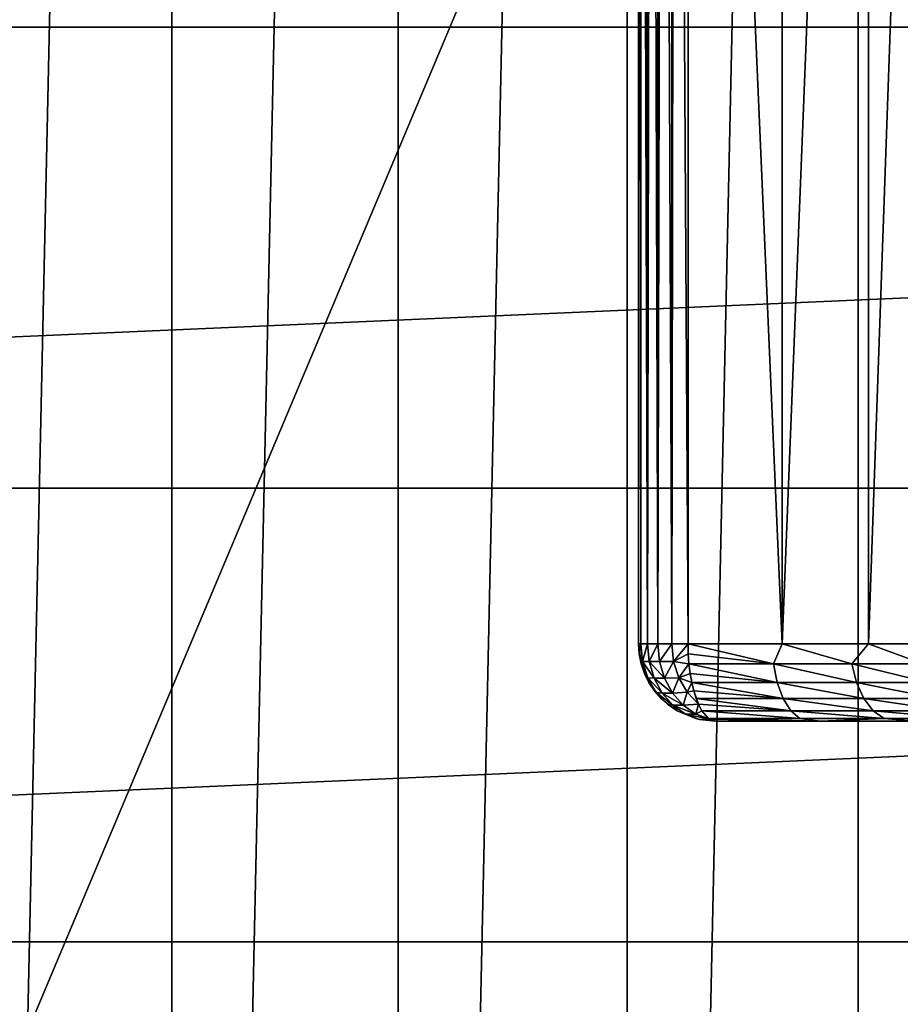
# Model space of a CAD drawing. Header units: millimetres. Extents: x -35 to 35, y -25 to 51.
# Tile 54 of 121: x -11.5 to -5.8, y 6.7 to 13. Entities that reach past the tile are written whole.
import ezdxf

# ---------------------------------------------------------------- set-up
doc = ezdxf.new("R2010")
doc.units = ezdxf.units.MM
doc.header["$LTSCALE"] = 65.185185
for name, color, linetype in [('1', 7, 'CONTINUOUS'), ('11', 7, 'CONTINUOUS'), ('12', 7, 'CONTINUOUS'), ('129', 7, 'CONTINUOUS'), ('25', 7, 'CONTINUOUS'), ('26', 7, 'CONTINUOUS'), ('3', 7, 'CONTINUOUS'), ('30', 7, 'CONTINUOUS'), ('31', 7, 'CONTINUOUS'), ('9', 7, 'CONTINUOUS'), ('96', 7, 'CONTINUOUS'), ('97', 7, 'CONTINUOUS')]:
    doc.layers.add(name, color=color, linetype=linetype)

msp = doc.modelspace()

# ---------------------------------------------------------------- linework, layer by layer
at = {"layer": '1', "color": 252, "linetype": 'Continuous', "true_color": 0x96918c}
for points in [[(-7.5, 23, -88.1), (-7.5, 9, -88.1), (-7.5, 9, -42.7648), (-7.5, 23, -88.1)], [(-7.5, 23, -42.7648), (-7.5, 23, -88.1), (-7.5, 9, -42.7648), (-7.5, 23, -42.7648)]]:
    msp.add_3dface(points, dxfattribs=at)
at = {"layer": '11', "color": 252, "linetype": 'Continuous', "true_color": 0x96918c}
for points in [[(-7.5, 23, -42.7648), (-7.5, 9, -42.7648), (-7.4856, 9, -42.6457), (-7.5, 23, -42.7648)], [(-7.5, 23, -42.7648), (-7.4856, 9, -42.6457), (-7.4856, 23, -42.6456), (-7.5, 23, -42.7648)], [(-7.4856, 23, -42.6456), (-7.4432, 9, -42.5333), (-7.4748, 23, -42.6081), (-7.4856, 23, -42.6456)], [(-7.4856, 9, -42.6457), (-7.4432, 9, -42.5333), (-7.4856, 23, -42.6456), (-7.4856, 9, -42.6457)], [(-7.4748, 23, -42.6081), (-7.4432, 9, -42.5333), (-7.4432, 23, -42.5334), (-7.4748, 23, -42.6081)], [(-7.4432, 23, -42.5334), (-7.4432, 9, -42.5333), (-7.4158, 23, -42.4871), (-7.4432, 23, -42.5334)], [(-7.4432, 9, -42.5333), (-7.3752, 9, -42.4343), (-7.4158, 23, -42.4871), (-7.4432, 9, -42.5333)], [(-7.4158, 23, -42.4871), (-7.3752, 9, -42.4343), (-7.3754, 23, -42.4345), (-7.4158, 23, -42.4871)], [(-7.3754, 23, -42.4345), (-7.3752, 9, -42.4343), (-7.3428, 23, -42.4008), (-7.3754, 23, -42.4345)], [(-7.3752, 9, -42.4343), (-7.2856, 9, -42.3544), (-7.3428, 23, -42.4008), (-7.3752, 9, -42.4343)], [(-7.3428, 23, -42.4008), (-7.2856, 9, -42.3544), (-7.2859, 23, -42.3546), (-7.3428, 23, -42.4008)], [(-7.2859, 23, -42.3546), (-7.2856, 9, -42.3544), (-7.2637, 23, -42.3399), (-7.2859, 23, -42.3546)], [(-7.2856, 9, -42.3544), (-7.18, 9, -42.2983), (-7.2637, 23, -42.3399), (-7.2856, 9, -42.3544)], [(-7.18, 9, -42.2983), (-7.18, 23, -42.2983), (-7.2637, 23, -42.3399), (-7.18, 9, -42.2983)]]:
    msp.add_3dface(points, dxfattribs=at)
at = {"layer": '12', "color": 252, "linetype": 'Continuous', "true_color": 0x96918c}
for points in [[(-7.5, 9, -42.7648), (-7.5, 9, -88.1), (-7.483, 8.8706, -88.1), (-7.5, 9, -42.7648)], [(-7.5, 9, -42.7648), (-7.483, 8.8706, -88.1), (-7.4957, 8.9348, -42.7648), (-7.5, 9, -42.7648)], [(-7.4957, 8.9348, -42.7648), (-7.483, 8.8706, -88.1), (-7.483, 8.8706, -42.7648), (-7.4957, 8.9348, -42.7648)], [(-7.483, 8.8706, -42.7648), (-7.483, 8.8706, -88.1), (-7.4619, 8.8087, -42.7648), (-7.483, 8.8706, -42.7648)], [(-7.483, 8.8706, -88.1), (-7.433, 8.75, -88.1), (-7.4619, 8.8087, -42.7648), (-7.483, 8.8706, -88.1)], [(-7.4619, 8.8087, -42.7648), (-7.433, 8.75, -88.1), (-7.433, 8.75, -42.7648), (-7.4619, 8.8087, -42.7648)], [(-7.433, 8.75, -42.7648), (-7.433, 8.75, -88.1), (-7.3967, 8.6956, -42.7648), (-7.433, 8.75, -42.7648)], [(-7.433, 8.75, -88.1), (-7.3536, 8.6464, -88.1), (-7.3967, 8.6956, -42.7648), (-7.433, 8.75, -88.1)], [(-7.3967, 8.6956, -42.7648), (-7.3536, 8.6464, -88.1), (-7.3536, 8.6465, -42.7648), (-7.3967, 8.6956, -42.7648)], [(-7.3536, 8.6465, -42.7648), (-7.3536, 8.6464, -88.1), (-7.3123, 8.6095, -42.7648), (-7.3536, 8.6465, -42.7648)], [(-7.3536, 8.6464, -88.1), (-7.25, 8.567, -88.1), (-7.3123, 8.6095, -42.7648), (-7.3536, 8.6464, -88.1)], [(-7.3123, 8.6095, -42.7648), (-7.25, 8.567, -88.1), (-7.25, 8.567, -42.7648), (-7.3123, 8.6095, -42.7648)], [(-7.25, 8.567, -42.7648), (-7.25, 8.567, -88.1), (-7.1294, 8.517, -42.7648), (-7.25, 8.567, -42.7648)], [(-7.25, 8.567, -88.1), (-7.1294, 8.517, -88.1), (-7.1294, 8.517, -42.7648), (-7.25, 8.567, -88.1)], [(-7.1294, 8.517, -42.7648), (-7.1294, 8.517, -88.1), (-7.106, 8.5114, -42.7648), (-7.1294, 8.517, -42.7648)], [(-7.1294, 8.517, -88.1), (-7, 8.5, -88.1), (-7.106, 8.5114, -42.7648), (-7.1294, 8.517, -88.1)], [(-7, 8.5, -88.1), (-7, 8.5, -42.7648), (-7.106, 8.5114, -42.7648), (-7, 8.5, -88.1)]]:
    msp.add_3dface(points, dxfattribs=at)
at = {"layer": '129', "color": 250, "linetype": 'Continuous', "true_color": 0x1c1c1c}
for points in [[(23.3, 22.5, 72.991), (-23.3, -22.5, 72.991), (23.3, -22.5, 72.991), (23.3, 22.5, 72.991)], [(-23.3, 22.5, 72.991), (-23.3, -22.5, 72.991), (23.3, 22.5, 72.991), (-23.3, 22.5, 72.991)]]:
    msp.add_3dface(points, dxfattribs=at)
at = {"layer": '25', "color": 252, "linetype": 'Continuous', "true_color": 0x96918c}
for points in [[(-6.627, 8.8706, -42.06), (-7.18, 9, -42.2983), (-7.1785, 8.9348, -42.3023), (-6.627, 8.8706, -42.06)], [(-6.5711, 9, -42.0092), (-7.18, 9, -42.2983), (-6.627, 8.8706, -42.06), (-6.5711, 9, -42.0092)], [(-6.1188, 8.8706, -41.7352), (-6.5711, 9, -42.0092), (-6.627, 8.8706, -42.06), (-6.1188, 8.8706, -41.7352)], [(-6.0109, 9, -41.6314), (-6.5711, 9, -42.0092), (-6.1188, 8.8706, -41.7352), (-6.0109, 9, -41.6314)], [(-5.6584, 8.8706, -41.3456), (-6.0109, 9, -41.6314), (-6.1188, 8.8706, -41.7352), (-5.6584, 8.8706, -41.3456)], [(-5.514, 9, -41.1745), (-6.0109, 9, -41.6314), (-5.6584, 8.8706, -41.3456), (-5.514, 9, -41.1745)], [(-7.1739, 8.8706, -42.3142), (-6.627, 8.8706, -42.06), (-7.1785, 8.9348, -42.3023), (-7.1739, 8.8706, -42.3142)], [(-6.627, 8.8706, -42.06), (-7.1739, 8.8706, -42.3142), (-6.6029, 8.7499, -42.1038), (-6.627, 8.8706, -42.06)], [(-6.6029, 8.7499, -42.1038), (-7.1739, 8.8706, -42.3142), (-7.1663, 8.8087, -42.3338), (-6.6029, 8.7499, -42.1038)], [(-6.1188, 8.8706, -41.7352), (-6.627, 8.8706, -42.06), (-6.0891, 8.7499, -41.7755), (-6.1188, 8.8706, -41.7352)], [(-6.627, 8.8706, -42.06), (-6.6029, 8.7499, -42.1038), (-6.0891, 8.7499, -41.7755), (-6.627, 8.8706, -42.06)], [(-5.6584, 8.8706, -41.3456), (-6.1188, 8.8706, -41.7352), (-5.6236, 8.7499, -41.3816), (-5.6584, 8.8706, -41.3456)], [(-6.1188, 8.8706, -41.7352), (-6.0891, 8.7499, -41.7755), (-5.6236, 8.7499, -41.3816), (-6.1188, 8.8706, -41.7352)], [(-7.1559, 8.7499, -42.3608), (-6.6029, 8.7499, -42.1038), (-7.1663, 8.8087, -42.3338), (-7.1559, 8.7499, -42.3608)], [(-7.1428, 8.6956, -42.3947), (-6.5646, 8.6463, -42.1736), (-7.1559, 8.7499, -42.3608), (-7.1428, 8.6956, -42.3947)], [(-7.1559, 8.7499, -42.3608), (-6.5646, 8.6463, -42.1736), (-6.6029, 8.7499, -42.1038), (-7.1559, 8.7499, -42.3608)], [(-6.5646, 8.6463, -42.1736), (-6.0419, 8.6463, -41.8395), (-6.6029, 8.7499, -42.1038), (-6.5646, 8.6463, -42.1736)], [(-6.6029, 8.7499, -42.1038), (-6.0419, 8.6463, -41.8395), (-6.0891, 8.7499, -41.7755), (-6.6029, 8.7499, -42.1038)], [(-6.0419, 8.6463, -41.8395), (-5.5683, 8.6463, -41.4387), (-6.0891, 8.7499, -41.7755), (-6.0419, 8.6463, -41.8395)], [(-6.0891, 8.7499, -41.7755), (-5.5683, 8.6463, -41.4387), (-5.6236, 8.7499, -41.3816), (-6.0891, 8.7499, -41.7755)], [(-7.1272, 8.6463, -42.4351), (-6.5646, 8.6463, -42.1736), (-7.1428, 8.6956, -42.3947), (-7.1272, 8.6463, -42.4351)], [(-7.1272, 8.6463, -42.4351), (-6.5147, 8.5668, -42.2645), (-6.5646, 8.6463, -42.1736), (-7.1272, 8.6463, -42.4351)], [(-7.1127, 8.61, -42.4728), (-6.5147, 8.5668, -42.2645), (-7.1272, 8.6463, -42.4351), (-7.1127, 8.61, -42.4728)], [(-7.0899, 8.5668, -42.5318), (-6.5147, 8.5668, -42.2645), (-7.1127, 8.61, -42.4728), (-7.0899, 8.5668, -42.5318)], [(-6.5646, 8.6463, -42.1736), (-5.9803, 8.5668, -41.923), (-6.0419, 8.6463, -41.8395), (-6.5646, 8.6463, -42.1736)], [(-6.5147, 8.5668, -42.2645), (-5.9803, 8.5668, -41.923), (-6.5646, 8.6463, -42.1736), (-6.5147, 8.5668, -42.2645)], [(-5.9803, 8.5668, -41.923), (-5.4962, 8.5668, -41.5133), (-6.0419, 8.6463, -41.8395), (-5.9803, 8.5668, -41.923)], [(-6.0419, 8.6463, -41.8395), (-5.4962, 8.5668, -41.5133), (-5.5683, 8.6463, -41.4387), (-6.0419, 8.6463, -41.8395)], [(-7.0464, 8.5169, -42.6445), (-6.4566, 8.5169, -42.3704), (-7.0899, 8.5668, -42.5318), (-7.0464, 8.5169, -42.6445)], [(-7.0899, 8.5668, -42.5318), (-6.4566, 8.5169, -42.3704), (-6.5147, 8.5668, -42.2645), (-7.0899, 8.5668, -42.5318)], [(-6.4566, 8.5169, -42.3704), (-5.9086, 8.5169, -42.0201), (-6.5147, 8.5668, -42.2645), (-6.4566, 8.5169, -42.3704)], [(-6.5147, 8.5668, -42.2645), (-5.9086, 8.5169, -42.0201), (-5.9803, 8.5668, -41.923), (-6.5147, 8.5668, -42.2645)], [(-5.9803, 8.5668, -41.923), (-5.4122, 8.5169, -41.6), (-5.4962, 8.5668, -41.5133), (-5.9803, 8.5668, -41.923)], [(-5.9086, 8.5169, -42.0201), (-5.4122, 8.5169, -41.6), (-5.9803, 8.5668, -41.923), (-5.9086, 8.5169, -42.0201)], [(-7.0464, 8.5169, -42.6445), (-6.3235, 8.5, -42.4436), (-6.4566, 8.5169, -42.3704), (-7.0464, 8.5169, -42.6445)], [(-7.0384, 8.5115, -42.6653), (-6.3235, 8.5, -42.4436), (-7.0464, 8.5169, -42.6445), (-7.0384, 8.5115, -42.6653)], [(-7, 8.5, -42.7648), (-6.3235, 8.5, -42.4436), (-7.0384, 8.5115, -42.6653), (-7, 8.5, -42.7648)], [(-6.4566, 8.5169, -42.3704), (-6.3235, 8.5, -42.4436), (-5.9086, 8.5169, -42.0201), (-6.4566, 8.5169, -42.3704)], [(-6.3235, 8.5, -42.4436), (-5.7011, 8.5, -42.0238), (-5.9086, 8.5169, -42.0201), (-6.3235, 8.5, -42.4436)], [(-5.9086, 8.5169, -42.0201), (-5.7011, 8.5, -42.0238), (-5.4122, 8.5169, -41.6), (-5.9086, 8.5169, -42.0201)]]:
    msp.add_3dface(points, dxfattribs=at)
at = {"layer": '26', "color": 252, "linetype": 'Continuous', "true_color": 0x96918c}
for points in [[(-7.4856, 9, -42.6457), (-7.5, 9, -42.7648), (-7.4957, 8.9348, -42.7648), (-7.4856, 9, -42.6457)], [(-7.4856, 9, -42.6457), (-7.4957, 8.9348, -42.7648), (-7.4741, 8.8864, -42.6536), (-7.4856, 9, -42.6457)], [(-7.4432, 9, -42.5333), (-7.4856, 9, -42.6457), (-7.4741, 8.8864, -42.6536), (-7.4432, 9, -42.5333)], [(-7.4322, 8.8858, -42.5409), (-7.4432, 9, -42.5333), (-7.4741, 8.8864, -42.6536), (-7.4322, 8.8858, -42.5409)], [(-7.3752, 9, -42.4343), (-7.4432, 9, -42.5333), (-7.4322, 8.8858, -42.5409), (-7.3752, 9, -42.4343)], [(-7.3643, 8.8859, -42.4418), (-7.3752, 9, -42.4343), (-7.4322, 8.8858, -42.5409), (-7.3643, 8.8859, -42.4418)], [(-7.2856, 9, -42.3544), (-7.3752, 9, -42.4343), (-7.3643, 8.8859, -42.4418), (-7.2856, 9, -42.3544)], [(-7.2741, 8.8866, -42.3623), (-7.2856, 9, -42.3544), (-7.3643, 8.8859, -42.4418), (-7.2741, 8.8866, -42.3623)], [(-7.18, 9, -42.2983), (-7.2856, 9, -42.3544), (-7.2741, 8.8866, -42.3623), (-7.18, 9, -42.2983)], [(-7.1785, 8.9348, -42.3023), (-7.18, 9, -42.2983), (-7.2741, 8.8866, -42.3623), (-7.1785, 8.9348, -42.3023)], [(-7.4957, 8.9348, -42.7648), (-7.483, 8.8706, -42.7648), (-7.4741, 8.8864, -42.6536), (-7.4957, 8.9348, -42.7648)], [(-7.1739, 8.8706, -42.3142), (-7.1785, 8.9348, -42.3023), (-7.2741, 8.8866, -42.3623), (-7.1739, 8.8706, -42.3142)], [(-7.483, 8.8706, -42.7648), (-7.4619, 8.8087, -42.7648), (-7.4741, 8.8864, -42.6536), (-7.483, 8.8706, -42.7648)], [(-7.4619, 8.8087, -42.7648), (-7.4401, 8.7796, -42.6769), (-7.4741, 8.8864, -42.6536), (-7.4619, 8.8087, -42.7648)], [(-7.4401, 8.7796, -42.6769), (-7.3999, 8.7777, -42.5631), (-7.4741, 8.8864, -42.6536), (-7.4401, 8.7796, -42.6769)], [(-7.3999, 8.7777, -42.5631), (-7.4322, 8.8858, -42.5409), (-7.4741, 8.8864, -42.6536), (-7.3999, 8.7777, -42.5631)], [(-7.332, 8.7778, -42.464), (-7.3643, 8.8859, -42.4418), (-7.4322, 8.8858, -42.5409), (-7.332, 8.7778, -42.464)], [(-7.3999, 8.7777, -42.5631), (-7.332, 8.7778, -42.464), (-7.4322, 8.8858, -42.5409), (-7.3999, 8.7777, -42.5631)], [(-7.332, 8.7778, -42.464), (-7.2741, 8.8866, -42.3623), (-7.3643, 8.8859, -42.4418), (-7.332, 8.7778, -42.464)], [(-7.2403, 8.78, -42.3855), (-7.2741, 8.8866, -42.3623), (-7.332, 8.7778, -42.464), (-7.2403, 8.78, -42.3855)], [(-7.2403, 8.78, -42.3855), (-7.1739, 8.8706, -42.3142), (-7.2741, 8.8866, -42.3623), (-7.2403, 8.78, -42.3855)], [(-7.1663, 8.8087, -42.3338), (-7.1739, 8.8706, -42.3142), (-7.2403, 8.78, -42.3855), (-7.1663, 8.8087, -42.3338)], [(-7.4619, 8.8087, -42.7648), (-7.433, 8.75, -42.7648), (-7.4401, 8.7796, -42.6769), (-7.4619, 8.8087, -42.7648)], [(-7.1559, 8.7499, -42.3608), (-7.1663, 8.8087, -42.3338), (-7.2403, 8.78, -42.3855), (-7.1559, 8.7499, -42.3608)], [(-7.433, 8.75, -42.7648), (-7.3858, 8.686, -42.7141), (-7.4401, 8.7796, -42.6769), (-7.433, 8.75, -42.7648)], [(-7.3478, 8.6815, -42.5987), (-7.3999, 8.7777, -42.5631), (-7.4401, 8.7796, -42.6769), (-7.3478, 8.6815, -42.5987)], [(-7.3858, 8.686, -42.7141), (-7.3478, 8.6815, -42.5987), (-7.4401, 8.7796, -42.6769), (-7.3858, 8.686, -42.7141)], [(-7.433, 8.75, -42.7648), (-7.3967, 8.6956, -42.7648), (-7.3858, 8.686, -42.7141), (-7.433, 8.75, -42.7648)], [(-7.28, 8.6817, -42.4996), (-7.332, 8.7778, -42.464), (-7.3999, 8.7777, -42.5631), (-7.28, 8.6817, -42.4996)], [(-7.3478, 8.6815, -42.5987), (-7.28, 8.6817, -42.4996), (-7.3999, 8.7777, -42.5631), (-7.3478, 8.6815, -42.5987)], [(-7.28, 8.6817, -42.4996), (-7.2403, 8.78, -42.3855), (-7.332, 8.7778, -42.464), (-7.28, 8.6817, -42.4996)], [(-7.1862, 8.6865, -42.4226), (-7.2403, 8.78, -42.3855), (-7.28, 8.6817, -42.4996), (-7.1862, 8.6865, -42.4226)], [(-7.1862, 8.6865, -42.4226), (-7.1559, 8.7499, -42.3608), (-7.2403, 8.78, -42.3855), (-7.1862, 8.6865, -42.4226)], [(-7.1428, 8.6956, -42.3947), (-7.1559, 8.7499, -42.3608), (-7.1862, 8.6865, -42.4226), (-7.1428, 8.6956, -42.3947)], [(-7.3967, 8.6956, -42.7648), (-7.3536, 8.6465, -42.7648), (-7.3858, 8.686, -42.7141), (-7.3967, 8.6956, -42.7648)], [(-7.3536, 8.6465, -42.7648), (-7.3123, 8.6095, -42.7648), (-7.3858, 8.686, -42.7141), (-7.3536, 8.6465, -42.7648)], [(-7.3123, 8.6095, -42.7648), (-7.279, 8.6024, -42.646), (-7.3858, 8.686, -42.7141), (-7.3123, 8.6095, -42.7648)], [(-7.279, 8.6024, -42.646), (-7.3478, 8.6815, -42.5987), (-7.3858, 8.686, -42.7141), (-7.279, 8.6024, -42.646)], [(-7.2113, 8.6027, -42.5468), (-7.28, 8.6817, -42.4996), (-7.3478, 8.6815, -42.5987), (-7.2113, 8.6027, -42.5468)], [(-7.279, 8.6024, -42.646), (-7.2113, 8.6027, -42.5468), (-7.3478, 8.6815, -42.5987), (-7.279, 8.6024, -42.646)], [(-7.2113, 8.6027, -42.5468), (-7.1862, 8.6865, -42.4226), (-7.28, 8.6817, -42.4996), (-7.2113, 8.6027, -42.5468)], [(-7.1127, 8.61, -42.4728), (-7.1862, 8.6865, -42.4226), (-7.2113, 8.6027, -42.5468), (-7.1127, 8.61, -42.4728)], [(-7.1127, 8.61, -42.4728), (-7.1428, 8.6956, -42.3947), (-7.1862, 8.6865, -42.4226), (-7.1127, 8.61, -42.4728)], [(-7.1127, 8.61, -42.4728), (-7.1272, 8.6463, -42.4351), (-7.1428, 8.6956, -42.3947), (-7.1127, 8.61, -42.4728)], [(-7.3123, 8.6095, -42.7648), (-7.25, 8.567, -42.7648), (-7.279, 8.6024, -42.646), (-7.3123, 8.6095, -42.7648)], [(-7.1294, 8.5449, -42.603), (-7.1127, 8.61, -42.4728), (-7.2113, 8.6027, -42.5468), (-7.1294, 8.5449, -42.603)], [(-7.0899, 8.5668, -42.5318), (-7.1127, 8.61, -42.4728), (-7.1294, 8.5449, -42.603), (-7.0899, 8.5668, -42.5318)], [(-7.1294, 8.5449, -42.603), (-7.2113, 8.6027, -42.5468), (-7.279, 8.6024, -42.646), (-7.1294, 8.5449, -42.603)], [(-7.25, 8.567, -42.7648), (-7.197, 8.5447, -42.7022), (-7.279, 8.6024, -42.646), (-7.25, 8.567, -42.7648)], [(-7.197, 8.5447, -42.7022), (-7.1294, 8.5449, -42.603), (-7.279, 8.6024, -42.646), (-7.197, 8.5447, -42.7022)], [(-7.25, 8.567, -42.7648), (-7.1294, 8.517, -42.7648), (-7.197, 8.5447, -42.7022), (-7.25, 8.567, -42.7648)], [(-7.0384, 8.5115, -42.6653), (-7.1294, 8.5449, -42.603), (-7.197, 8.5447, -42.7022), (-7.0384, 8.5115, -42.6653)], [(-7.0464, 8.5169, -42.6445), (-7.0899, 8.5668, -42.5318), (-7.1294, 8.5449, -42.603), (-7.0464, 8.5169, -42.6445)], [(-7.0384, 8.5115, -42.6653), (-7.0464, 8.5169, -42.6445), (-7.1294, 8.5449, -42.603), (-7.0384, 8.5115, -42.6653)], [(-7.1294, 8.517, -42.7648), (-7.106, 8.5114, -42.7648), (-7.197, 8.5447, -42.7022), (-7.1294, 8.517, -42.7648)], [(-7.106, 8.5114, -42.7648), (-7.0384, 8.5115, -42.6653), (-7.197, 8.5447, -42.7022), (-7.106, 8.5114, -42.7648)], [(-7.106, 8.5114, -42.7648), (-7, 8.5, -42.7648), (-7.0384, 8.5115, -42.6653), (-7.106, 8.5114, -42.7648)]]:
    msp.add_3dface(points, dxfattribs=at)
at = {"layer": '3', "color": 252, "linetype": 'Continuous', "true_color": 0x96918c}
for points in [[(6.3236, 8.5, -42.4437), (-7, 8.5, -42.7648), (7, 8.5, -42.7648), (6.3236, 8.5, -42.4437)], [(-6.3235, 8.5, -42.4436), (-7, 8.5, -42.7648), (6.3236, 8.5, -42.4437), (-6.3235, 8.5, -42.4436)], [(7, 8.5, -42.7648), (-7, 8.5, -88.1), (7, 8.5, -88.1), (7, 8.5, -42.7648)], [(-7, 8.5, -42.7648), (-7, 8.5, -88.1), (7, 8.5, -42.7648), (-7, 8.5, -42.7648)], [(5.703, 8.5, -42.0254), (-6.3235, 8.5, -42.4436), (6.3236, 8.5, -42.4437), (5.703, 8.5, -42.0254)], [(-5.7011, 8.5, -42.0238), (-6.3235, 8.5, -42.4436), (5.703, 8.5, -42.0254), (-5.7011, 8.5, -42.0238)]]:
    msp.add_3dface(points, dxfattribs=at)
at = {"layer": '30', "color": 250, "linetype": 'Continuous', "true_color": 0x1c1c1c}
for points in [[(-6.0777, 50.4683, -103.1), (-4.5684, 50.7006, -103.1), (-6.0777, -18.4683, -103.1), (-6.0777, 50.4683, -103.1)], [(-6.0777, -18.4683, -103.1), (-4.5684, 50.7006, -103.1), (-4.5684, -18.7006, -103.1), (-6.0777, -18.4683, -103.1)], [(-7.5754, 50.1704, -103.1), (-6.0777, 50.4683, -103.1), (-7.5754, -18.1704, -103.1), (-7.5754, 50.1704, -103.1)], [(-7.5754, -18.1704, -103.1), (-6.0777, 50.4683, -103.1), (-6.0777, -18.4683, -103.1), (-7.5754, -18.1704, -103.1)], [(-9.0587, 49.8074, -103.1), (-7.5754, 50.1704, -103.1), (-9.0587, -17.8074, -103.1), (-9.0587, 49.8074, -103.1)], [(-9.0587, -17.8074, -103.1), (-7.5754, 50.1704, -103.1), (-7.5754, -18.1704, -103.1), (-9.0587, -17.8074, -103.1)], [(-10.5247, 49.3801, -103.1), (-9.0587, 49.8074, -103.1), (-10.5247, -17.3801, -103.1), (-10.5247, 49.3801, -103.1)], [(-10.5247, -17.3801, -103.1), (-9.0587, 49.8074, -103.1), (-9.0587, -17.8074, -103.1), (-10.5247, -17.3801, -103.1)], [(-11.9707, 48.8892, -103.1), (-10.5247, 49.3801, -103.1), (-11.9707, -16.8892, -103.1), (-11.9707, 48.8892, -103.1)], [(-11.9707, -16.8892, -103.1), (-10.5247, 49.3801, -103.1), (-10.5247, -17.3801, -103.1), (-11.9707, -16.8892, -103.1)]]:
    msp.add_3dface(points, dxfattribs=at)
at = {"layer": '31', "color": 250, "linetype": 'Continuous', "true_color": 0x1c1c1c}
for points in [[(-34.5, 16, -88.1), (-34.3687, 12.9931, -88.1), (34.5, 16, -88.1), (-34.5, 16, -88.1)], [(34.5, 16, -88.1), (-34.3687, 12.9931, -88.1), (34.3687, 12.9931, -88.1), (34.5, 16, -88.1)], [(-34.3687, 12.9931, -88.1), (-33.9759, 10.0091, -88.1), (34.3687, 12.9931, -88.1), (-34.3687, 12.9931, -88.1)], [(34.3687, 12.9931, -88.1), (-33.9759, 10.0091, -88.1), (33.9759, 10.0091, -88.1), (34.3687, 12.9931, -88.1)], [(-33.9759, 10.0091, -88.1), (-33.3244, 7.0707, -88.1), (33.9759, 10.0091, -88.1), (-33.9759, 10.0091, -88.1)], [(33.9759, 10.0091, -88.1), (-33.3244, 7.0707, -88.1), (33.3244, 7.0707, -88.1), (33.9759, 10.0091, -88.1)], [(-33.3244, 7.0707, -88.1), (-32.4194, 4.2003, -88.1), (33.3244, 7.0707, -88.1), (-33.3244, 7.0707, -88.1)], [(33.3244, 7.0707, -88.1), (-32.4194, 4.2003, -88.1), (32.4194, 4.2003, -88.1), (33.3244, 7.0707, -88.1)]]:
    msp.add_3dface(points, dxfattribs=at)
at = {"layer": '9', "color": 252, "linetype": 'Continuous', "true_color": 0x96918c}
for points in [[(-6.5711, 9, -42.0092), (-7.18, 23, -42.2983), (-7.18, 9, -42.2983), (-6.5711, 9, -42.0092)], [(-6.5713, 23, -42.0093), (-7.18, 23, -42.2983), (-6.5711, 9, -42.0092), (-6.5713, 23, -42.0093)], [(-6.0127, 23, -41.6329), (-6.5713, 23, -42.0093), (-6.5711, 9, -42.0092), (-6.0127, 23, -41.6329)], [(-6.0109, 9, -41.6314), (-6.0127, 23, -41.6329), (-6.5711, 9, -42.0092), (-6.0109, 9, -41.6314)], [(-5.5166, 23, -41.1773), (-6.0127, 23, -41.6329), (-6.0109, 9, -41.6314), (-5.5166, 23, -41.1773)], [(-5.514, 9, -41.1745), (-5.5166, 23, -41.1773), (-6.0109, 9, -41.6314), (-5.514, 9, -41.1745)]]:
    msp.add_3dface(points, dxfattribs=at)
at = {"layer": '96', "linetype": 'Continuous'}
for points in [[(-4.6, 7, -33.1), (-24.5, -24.5, -33.1), (-4.6, 22.7929, -33.1), (-4.6, 7, -33.1)], [(24.5, 22.7929, -33.1), (-24.5, -24.5, -33.1), (4.6, 7, -33.1), (24.5, 22.7929, -33.1)], [(24.5, -24.5, -33.1), (-24.5, -24.5, -33.1), (24.5, 22.7929, -33.1), (24.5, -24.5, -33.1)], [(-24.5, -24.5, -33.1), (-24.5, 22.7929, -33.1), (-4.6, 22.7929, -33.1), (-24.5, -24.5, -33.1)], [(4.6, 7, -33.1), (-24.5, -24.5, -33.1), (-4.6, 7, -33.1), (4.6, 7, -33.1)]]:
    msp.add_3dface(points, dxfattribs=at)
at = {"layer": '97', "linetype": 'Continuous'}
for points in [[(-25, -24.5, 72.9), (25, 24.5, 72.9), (-25, 24.5, 72.9), (-25, -24.5, 72.9)], [(25, -24.5, 72.9), (25, 24.5, 72.9), (-25, -24.5, 72.9), (25, -24.5, 72.9)]]:
    msp.add_3dface(points, dxfattribs=at)

doc.saveas('drawing.dxf')
